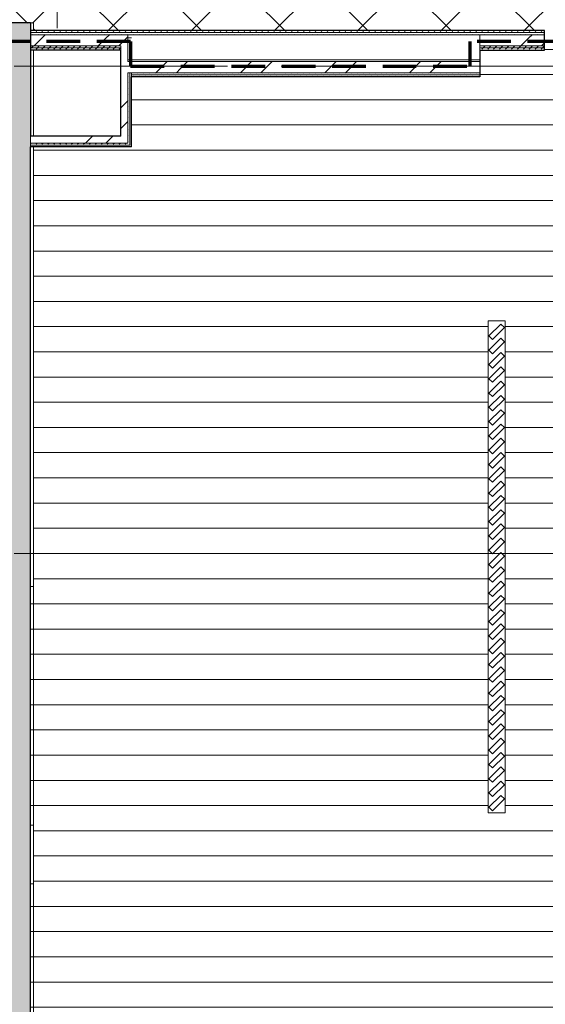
# Model space of a CAD drawing. Header units: millimetres. Extents: x -2180 to 54567, y -1945 to 22251.
# Tile 56 of 143: x 12065 to 15192, y 4817 to 10677. Entities that reach past the tile are written whole.
import ezdxf

# ---------------------------------------------------------------- set-up
doc = ezdxf.new("R2010")
doc.units = ezdxf.units.MM
for name, pattern in [('EST_Dash_2_1_', [300, 200, -100]), ('Grid Line 1_2_', [2222.5, 1270, -317.5, 317.5, -317.5]), ('Overhead', [396.875, 238.125, -158.75])]:
    doc.linetypes.add(name, pattern=pattern)
for name, color, linetype, lineweight in [('_Beyond_', 7, 'Continuous', 9), ('_Overhead_', 7, 'Overhead', 9), ('Common Edges', 7, 'Continuous', 9), ('Cut Pattern-3', 7, 'Continuous', 9), ('Floors', 7, 'Continuous', 9), ('Generic Models', 7, 'Continuous', 9), ('Generic Models-2', 7, 'Continuous', 25), ('Grids-1', 7, 'Grid Line 1_2_', 9), ('Walls', 7, 'Continuous', 9), ('Walls-1', 7, 'Continuous', 25)]:
    doc.layers.add(name, color=color, linetype=linetype, lineweight=lineweight)
for name, color, linetype, lineweight, true_color in [('Color Fill-1', 7, 'Continuous', 9, 0xab8450), ('Color Fill-3', 9, 'Continuous', 9, 0x808080), ('Cut Pattern-1', 7, 'Continuous', 9, 0x787878), ('Cut Pattern-2', 7, 'Continuous', 25, 0x787878), ('SMA_Tuletõkkesektsioon', 1, 'EST_Dash_2_1_', 70, 0xff0000)]:
    doc.layers.add(name, color=color, linetype=linetype, lineweight=lineweight, true_color=true_color)
pattern_1 = [(45, (0, 0), (0, 35.35534), [25, -25])]
pattern_2 = [(45, (0, 0), (-251.447, 251.447), []), (45, (0, 381), (-251.447, 251.447), [])]

# ---------------------------------------------------------------- blocks, each defined once
blk = doc.blocks.new('Generic Models 37 - Generic Models 2-2387743-1 Korruse põrandate plaan')
at = {"layer": 'Generic Models'}
for p, q in [((14852.5, 8885.1), (14852.5, 5957.1)), ((14952.5, 8885.1), (14852.5, 8885.1)), ((14952.5, 5957.1), (14952.5, 8885.1)), ((14852.5, 5957.1), (14952.5, 5957.1))]:
    blk.add_line(p, q, dxfattribs=at)
at = {"layer": 'Generic Models-2'}
for p, q in [((14927.3, 8865.6), (14856.6, 8794.9)), ((14948.5, 8844.4), (14927.3, 8865.6)), ((14877.8, 8773.7), (14856.6, 8794.9)), ((14877.8, 8773.7), (14948.5, 8844.4)), ((14927.3, 8780.6), (14856.6, 8709.9)), ((14877.8, 8688.7), (14948.5, 8759.4)), ((14948.5, 8759.4), (14927.3, 8780.6)), ((14877.8, 8688.7), (14856.6, 8709.9)), ((14927.3, 8695.6), (14856.6, 8624.9)), ((14877.8, 8603.7), (14948.5, 8674.4)), ((14948.5, 8674.4), (14927.3, 8695.6)), ((14877.8, 8603.7), (14856.6, 8624.9)), ((14927.3, 8610.6), (14856.6, 8539.9)), ((14877.8, 8518.7), (14948.5, 8589.4)), ((14948.5, 8589.4), (14927.3, 8610.6)), ((14877.8, 8518.7), (14856.6, 8539.9)), ((14927.3, 8525.6), (14856.6, 8454.9)), ((14877.8, 8433.7), (14948.5, 8504.4)), ((14948.5, 8504.4), (14927.3, 8525.6)), ((14877.8, 8433.7), (14856.6, 8454.9)), ((14927.3, 8440.6), (14856.6, 8369.9)), ((14948.5, 8419.4), (14927.3, 8440.6)), ((14877.8, 8348.7), (14948.5, 8419.4)), ((14877.8, 8348.7), (14856.6, 8369.9)), ((14927.3, 8355.6), (14856.6, 8284.9)), ((14877.8, 8263.7), (14948.5, 8334.4)), ((14948.5, 8334.4), (14927.3, 8355.6)), ((14877.8, 8263.7), (14856.6, 8284.9)), ((14927.3, 8270.6), (14856.6, 8199.9)), ((14948.5, 8249.4), (14927.3, 8270.6)), ((14877.8, 8178.7), (14948.5, 8249.4)), ((14877.8, 8178.7), (14856.6, 8199.9)), ((14927.3, 8185.6), (14856.6, 8114.9)), ((14877.8, 8093.7), (14948.5, 8164.4)), ((14948.5, 8164.4), (14927.3, 8185.6)), ((14877.8, 8093.7), (14856.6, 8114.9)), ((14927.3, 8100.6), (14856.6, 8029.9)), ((14948.5, 8079.4), (14927.3, 8100.6)), ((14877.8, 8008.7), (14856.6, 8029.9)), ((14877.8, 8008.7), (14948.5, 8079.4)), ((14927.3, 8015.6), (14856.6, 7944.9)), ((14877.8, 7923.7), (14948.5, 7994.4)), ((14948.5, 7994.4), (14927.3, 8015.6)), ((14877.8, 7923.7), (14856.6, 7944.9)), ((14927.3, 7930.6), (14856.6, 7859.9)), ((14948.5, 7909.4), (14927.3, 7930.6)), ((14877.8, 7838.7), (14856.6, 7859.9)), ((14877.8, 7838.7), (14948.5, 7909.4)), ((14927.3, 7845.6), (14856.6, 7774.9)), ((14877.8, 7753.7), (14948.5, 7824.4)), ((14948.5, 7824.4), (14927.3, 7845.6)), ((14877.8, 7753.7), (14856.6, 7774.9)), ((14856.6, 7689.9), (14927.3, 7760.6)), ((14948.5, 7739.4), (14877.8, 7668.7)), ((14927.3, 7760.6), (14948.5, 7739.4)), ((14856.6, 7689.9), (14877.8, 7668.7)), ((14856.6, 7604.9), (14927.3, 7675.6)), ((14927.3, 7675.6), (14948.5, 7654.4)), ((14948.5, 7654.4), (14877.8, 7583.7)), ((14856.6, 7604.9), (14877.8, 7583.7)), ((14856.6, 7519.9), (14927.3, 7590.6)), ((14948.5, 7569.4), (14877.8, 7498.7)), ((14927.3, 7590.6), (14948.5, 7569.4)), ((14856.6, 7519.9), (14877.8, 7498.7)), ((14856.6, 7434.9), (14927.3, 7505.6)), ((14927.3, 7505.6), (14948.5, 7484.4)), ((14948.5, 7484.4), (14877.8, 7413.7)), ((14856.6, 7434.9), (14877.8, 7413.7)), ((14856.6, 7349.9), (14927.3, 7420.6)), ((14948.5, 7399.4), (14877.8, 7328.7)), ((14927.3, 7420.6), (14948.5, 7399.4)), ((14856.6, 7349.9), (14877.8, 7328.7)), ((14856.6, 7264.9), (14927.3, 7335.6)), ((14927.3, 7335.6), (14948.5, 7314.4)), ((14948.5, 7314.4), (14877.8, 7243.7)), ((14856.6, 7264.9), (14877.8, 7243.7)), ((14856.6, 7179.9), (14927.3, 7250.6)), ((14948.5, 7229.4), (14877.8, 7158.7)), ((14927.3, 7250.6), (14948.5, 7229.4)), ((14856.6, 7179.9), (14877.8, 7158.7)), ((14856.6, 7094.9), (14927.3, 7165.6)), ((14927.3, 7165.6), (14948.5, 7144.4)), ((14856.6, 7094.9), (14877.8, 7073.7)), ((14948.5, 7144.4), (14877.8, 7073.7)), ((14856.6, 7009.9), (14927.3, 7080.6)), ((14948.5, 7059.4), (14877.8, 6988.7)), ((14927.3, 7080.6), (14948.5, 7059.4)), ((14856.6, 7009.9), (14877.8, 6988.7)), ((14856.6, 6924.9), (14927.3, 6995.6)), ((14948.5, 6974.4), (14877.8, 6903.7)), ((14927.3, 6995.6), (14948.5, 6974.4)), ((14856.6, 6924.9), (14877.8, 6903.7)), ((14856.6, 6839.9), (14927.3, 6910.6)), ((14948.5, 6889.4), (14877.8, 6818.7)), ((14927.3, 6910.6), (14948.5, 6889.4)), ((14856.6, 6839.9), (14877.8, 6818.7)), ((14856.6, 6754.9), (14927.3, 6825.6)), ((14948.5, 6804.4), (14877.8, 6733.7)), ((14927.3, 6825.6), (14948.5, 6804.4)), ((14856.6, 6754.9), (14877.8, 6733.7)), ((14856.6, 6669.9), (14927.3, 6740.6)), ((14927.3, 6740.6), (14948.5, 6719.4)), ((14948.5, 6719.4), (14877.8, 6648.7)), ((14856.6, 6669.9), (14877.8, 6648.7)), ((14856.6, 6584.9), (14927.3, 6655.6)), ((14948.5, 6634.4), (14877.8, 6563.7)), ((14927.3, 6655.6), (14948.5, 6634.4)), ((14856.6, 6584.9), (14877.8, 6563.7)), ((14856.6, 6499.9), (14927.3, 6570.6)), ((14927.3, 6570.6), (14948.5, 6549.4)), ((14948.5, 6549.4), (14877.8, 6478.7)), ((14856.6, 6499.9), (14877.8, 6478.7)), ((14856.6, 6414.9), (14927.3, 6485.6)), ((14948.5, 6464.4), (14877.8, 6393.7)), ((14927.3, 6485.6), (14948.5, 6464.4)), ((14856.6, 6414.9), (14877.8, 6393.7)), ((14856.6, 6329.9), (14927.3, 6400.6)), ((14927.3, 6400.6), (14948.5, 6379.4)), ((14856.6, 6329.9), (14877.8, 6308.7)), ((14948.5, 6379.4), (14877.8, 6308.7)), ((14856.6, 6244.9), (14927.3, 6315.6)), ((14948.5, 6294.4), (14877.8, 6223.7)), ((14927.3, 6315.6), (14948.5, 6294.4)), ((14856.6, 6244.9), (14877.8, 6223.7)), ((14856.6, 6159.9), (14927.3, 6230.6)), ((14927.3, 6230.6), (14948.5, 6209.4)), ((14856.6, 6159.9), (14877.8, 6138.7)), ((14948.5, 6209.4), (14877.8, 6138.7)), ((14856.6, 6074.9), (14927.3, 6145.6)), ((14948.5, 6124.4), (14877.8, 6053.7)), ((14927.3, 6145.6), (14948.5, 6124.4)), ((14856.6, 6074.9), (14877.8, 6053.7)), ((14856.6, 5989.9), (14927.3, 6060.6)), ((14948.5, 6039.4), (14877.8, 5968.7)), ((14927.3, 6060.6), (14948.5, 6039.4)), ((14856.6, 5989.9), (14877.8, 5968.7))]:
    blk.add_line(p, q, dxfattribs=at)

msp = doc.modelspace()

# ---------------------------------------------------------------- hatches: boundary and pattern name
at = {"layer": 'Color Fill-1'}
h = msp.add_hatch(dxfattribs=at)
h.set_pattern_fill('FP_39', color=256, style=0, pattern_type=2)
h.set_pattern_definition([(45, (0, 0), (-247.4874, 247.4874), []), (135, (0, 0), (-247.4874, -247.4874), [])])
h.paths.add_polyline_path([(10640.5, 10521), (10640.5, 10597.1), (11755.5, 10597.1), (11755.5, 10657.1), (12147.2, 10656.8), (12147.2, 10612.1), (15187.1, 10612.1), (15187.1, 10554.1), (15197.1, 10554.1), (15197.1, 10606.1), (16377.1, 10606.1), (16377.1, 10554.1), (16387.1, 10554.1), (16387.1, 10612.1), (20601, 10612.1), (20601, 10554.1), (20611, 10554.1), (20611, 10586.1), (21591, 10586.1), (21591, 10554.1), (21601, 10554.1), (21601, 10612.1), (23843.1, 10612.1), (23843.1, 10575.2), (24163.1, 10575.2), (24163.1, 10577.1), (24218.2, 10577.1), (24218.2, 10575.2), (25418.2, 10575.2), (25418.2, 10577.1), (25547.1, 10577.1), (25547.1, 10582.1), (26027.1, 10582.1), (26027.1, 10577.1), (30166, 10577.1), (30166, 11857.1), (27666.3, 11857.1), (27666.3, 11915.1), (27656.3, 11915.1), (27656.3, 11857.1), (27641.3, 11857.1), (27641.3, 10907.1), (27591.3, 10907.1), (27591.3, 11857.1), (26676.3, 11857.1), (26676.3, 11915.1), (26666.3, 11915.1), (26666.3, 11857.1), (21513.7, 11857.1), (21513.7, 11915.1), (21503.7, 11915.1), (21503.7, 11883.1), (20523.7, 11883.1), (20523.7, 11915.1), (20513.7, 11915.1), (20513.7, 11857.1), (15601.3, 11857.1), (15601.3, 11915.1), (15591.3, 11915.1), (15591.3, 11883.1), (14611.3, 11883.1), (14611.3, 11915.1), (14601.3, 11915.1), (14601.3, 11857.1), (9517.3, 11857.1), (9517.3, 11915.1), (9507.3, 11915.1), (9507.3, 11857.1), (8592.3, 11857.1), (8592.3, 10907.1), (8542.3, 10907.1), (8542.3, 11857.1), (8527.3, 11857.1), (8527.3, 11915.1), (8517.3, 11915.1), (8517.3, 11857.1), (6132.8, 11857.1), (6132.8, 11854.1), (5982.8, 11854.1), (5982.8, 10654.1), (6132.8, 10654.1), (6132.8, 10657.1), (10630.5, 10657.1), (10630.5, 10521)], flags=0)
at = {"layer": 'Color Fill-3'}
h = msp.add_hatch(dxfattribs=at)
h.set_pattern_fill('FP_42', color=256, style=0, pattern_type=2)
h.set_pattern_definition([(0, (0, 0), (0, 150), [])])
h.paths.add_polyline_path([(12180.5, 4258.6), (12201.6, 4258.6), (12201.6, 4354.6), (12507.5, 4354.6), (12507.5, 4258.6), (14507.5, 4258.6), (14507.5, 4354.6), (14849.5, 4354.6), (14849.5, 4558.6), (17888.7, 4558.6), (17888.7, 9122.1), (17861.7, 9122.1), (17861.7, 9712.1), (16387.1, 9712.1), (16387.1, 10554.1), (16377.1, 10554.1), (16377.1, 10516.1), (16362.1, 10516.1), (16362.1, 9366.1), (16312.1, 9366.1), (16312.1, 10516.1), (15197.1, 10516.1), (15197.1, 10554.1), (15187.1, 10554.1), (15187.1, 10496.1), (14802.1, 10496.1), (14802.1, 10336.1), (12730.5, 10336.1), (12730.5, 9919.1), (12147.2, 9919.1), (12147.2, 7302.8), (12130.5, 7302.8), (12130.5, 5884.1), (12147.2, 5884.1), (12147.2, 5534.1), (12130.5, 5534.1), (12130.5, 4354.6), (12180.5, 4354.6), (12180.5, 4281.6)], flags=0)
h.paths.add_polyline_path([(14952.5, 5957.1), (14852.5, 5957.1), (14852.5, 8885.1), (14952.5, 8885.1), (14952.5, 6764.9)], flags=0)
at = {"layer": 'Cut Pattern-1'}
h = msp.add_hatch(dxfattribs=at)
h.set_pattern_fill('FP_3', color=256, style=0, pattern_type=2)
h.set_pattern_definition(pattern_2)
h.paths.add_polyline_path([(12130.5, 10568.4), (12666, 10568.4), (12666, 10587.1), (12130.5, 10587.1)], flags=0)
h = msp.add_hatch(dxfattribs=at)
h.set_pattern_fill('FP_3', color=256, style=0, pattern_type=2)
h.set_pattern_definition(pattern_2)
h.paths.add_polyline_path([(12209.5, 10521.1), (12666, 10521.1), (12666, 10568.4), (12130.5, 10568.4), (12130.5, 10521.1), (12147.2, 10521.1)], flags=0)
h = msp.add_hatch(dxfattribs=at)
h.set_pattern_fill('FP_3', color=256, style=0, pattern_type=2)
h.set_pattern_definition(pattern_2)
h.paths.add_polyline_path([(12708, 10568.4), (12708, 10587.1), (12666, 10587.1), (12666, 10568.4)], flags=0)
h = msp.add_hatch(dxfattribs=at)
h.set_pattern_fill('FP_3', color=256, style=0, pattern_type=2)
h.set_pattern_definition(pattern_2)
h.paths.add_polyline_path([(12666, 10384.4), (12708, 10384.6), (12708, 10568.4), (12666, 10567.8), (12666, 10385.1)], flags=0)
h = msp.add_hatch(dxfattribs=at)
h.set_pattern_fill('FP_3', color=256, style=0, pattern_type=2)
h.set_pattern_definition(pattern_2)
h.paths.add_polyline_path([(15187.1, 10568.4), (15187.1, 10587.1), (14802.1, 10587.1), (14802.1, 10568.4)], flags=0)
h = msp.add_hatch(dxfattribs=at)
h.set_pattern_fill('FP_3', color=256, style=0, pattern_type=2)
h.set_pattern_definition(pattern_2)
h.paths.add_polyline_path([(15187.1, 10521.1), (15187.1, 10568.4), (14802.1, 10568.4), (14802.1, 10521.1)], flags=0)
h = msp.add_hatch(dxfattribs=at)
h.set_pattern_fill('FP_3', color=256, style=0, pattern_type=2)
h.set_pattern_definition(pattern_2)
h.paths.add_polyline_path([(12708, 9941.6), (12708, 10384.4), (12666, 10384.4), (12666, 9941.6)], flags=0)
h = msp.add_hatch(dxfattribs=at)
h.set_pattern_fill('FP_3', color=256, style=0, pattern_type=2)
h.set_pattern_definition(pattern_2)
h.paths.add_polyline_path([(14802.1, 10384.4), (14802.1, 10427.1), (12708, 10427.1), (12708, 10384.4), (13167, 10384.4)], flags=0)
h = msp.add_hatch(dxfattribs=at)
h.set_pattern_fill('FP_3', color=256, style=0, pattern_type=2)
h.set_pattern_definition(pattern_2)
h.paths.add_polyline_path([(14802.1, 10361.1), (14802.1, 10384.4), (12708, 10384.4), (12708, 10361.1), (13167, 10361.1)], flags=0)
h = msp.add_hatch(dxfattribs=at)
h.set_pattern_fill('FP_3', color=256, style=0, pattern_type=2)
h.set_pattern_definition(pattern_2)
h.paths.add_polyline_path([(12666, 9941.6), (12666, 9983.6), (12247.8, 9983.6), (12247.8, 9941.6), (12475, 9941.6)], flags=0)
msp.add_hatch(color=256, dxfattribs=at).paths.add_polyline_path([(11923.7, 4354.6), (12130.5, 4354.6), (12130.5, 7236), (11830.5, 7236), (11830.5, 4354.6)], flags=0)
at = {"layer": 'Cut Pattern-2'}
h = msp.add_hatch(color=256, dxfattribs=at)
h.paths.add_polyline_path([(8193.8, 10357.1), (10630.5, 10357.1), (10630.5, 10568.4), (6149.5, 10568.4), (6149.5, 10657.1), (6132.8, 10657.1), (6132.8, 10357.1), (8005.2, 10357.1)], flags=0)
h.paths.add_polyline_path([(12023.5, 10357.1), (12130.5, 10357.1), (12130.5, 10568.4), (11830.5, 10568.4), (11830.5, 10357.1), (11946, 10357.1)], flags=0)
h = msp.add_hatch(color=256, dxfattribs=at)
h.paths.add_polyline_path([(12110.6, 10568.4), (12130.5, 10568.4), (12130.5, 10657.1), (11830.5, 10657.1), (11830.5, 10568.4), (12083.3, 10568.4)], flags=0)
h.paths.add_polyline_path([(6328.9, 10568.4), (10630.5, 10568.4), (10630.5, 10657.1), (6149.5, 10657.1), (6149.5, 10568.4)], flags=0)
msp.add_hatch(color=256, dxfattribs=at).paths.add_polyline_path([(11830.5, 7236), (12130.5, 7236), (12130.5, 10357.1), (11830.5, 10357.1), (11830.5, 7302.8)], flags=0)
at = {"layer": 'Cut Pattern-3'}
h = msp.add_hatch(dxfattribs=at)
h.set_pattern_fill('FP_1', color=256, style=0, pattern_type=2)
h.set_pattern_definition(pattern_1)
h.paths.add_polyline_path([(12545.4, 10599.6), (12730.5, 10599.6), (12730.5, 10612.1), (12130.5, 10612.1), (12130.5, 10599.6), (12198.5, 10599.6)], flags=0)
h = msp.add_hatch(dxfattribs=at)
h.set_pattern_fill('FP_1', color=256, style=0, pattern_type=2)
h.set_pattern_definition(pattern_1)
h.paths.add_polyline_path([(12856.2, 10599.6), (14802.1, 10599.6), (14802.1, 10612.1), (12730.5, 10612.1), (12730.5, 10599.6)], flags=0)
h = msp.add_hatch(dxfattribs=at)
h.set_pattern_fill('FP_1', color=256, style=0, pattern_type=2)
h.set_pattern_definition(pattern_1)
h.paths.add_polyline_path([(14802.1, 10599.6), (15187.1, 10599.6), (15187.1, 10612.1), (14802.1, 10612.1)], flags=0)
h = msp.add_hatch(dxfattribs=at)
h.set_pattern_fill('FP_1', color=256, style=0, pattern_type=2)
h.set_pattern_definition(pattern_1)
h.paths.add_polyline_path([(12666, 10587.1), (12730.5, 10587.1), (12730.5, 10599.6), (12130.5, 10599.6), (12130.5, 10587.1), (12545.4, 10587.1)], flags=0)
h = msp.add_hatch(dxfattribs=at)
h.set_pattern_fill('FP_1', color=256, style=0, pattern_type=2)
h.set_pattern_definition(pattern_1)
h.paths.add_polyline_path([(12856.2, 10587.1), (14802.1, 10587.1), (14802.1, 10599.6), (12730.5, 10599.6), (12730.5, 10587.1)], flags=0)
h = msp.add_hatch(dxfattribs=at)
h.set_pattern_fill('FP_1', color=256, style=0, pattern_type=2)
h.set_pattern_definition(pattern_1)
h.paths.add_polyline_path([(14802.1, 10587.1), (15187.1, 10587.1), (15187.1, 10599.6), (14802.1, 10599.6)], flags=0)
h = msp.add_hatch(dxfattribs=at)
h.set_pattern_fill('FP_1', color=256, style=0, pattern_type=2)
h.set_pattern_definition(pattern_1)
h.paths.add_polyline_path([(12666, 10508.6), (12666, 10521.1), (12130.5, 10521.1), (12130.5, 10508.6), (12545.4, 10508.6)], flags=0)
h = msp.add_hatch(dxfattribs=at)
h.set_pattern_fill('FP_1', color=256, style=0, pattern_type=2)
h.set_pattern_definition(pattern_1)
h.paths.add_polyline_path([(12221, 10496.1), (12666, 10496.1), (12666, 10508.6), (12130.5, 10508.6), (12130.5, 10496.1), (12147.2, 10496.1)], flags=0)
h = msp.add_hatch(dxfattribs=at)
h.set_pattern_fill('FP_1', color=256, style=0, pattern_type=2)
h.set_pattern_definition(pattern_1)
h.paths.add_polyline_path([(15187.1, 10508.6), (15187.1, 10521.1), (14802.1, 10521.1), (14802.1, 10508.6)], flags=0)
h = msp.add_hatch(dxfattribs=at)
h.set_pattern_fill('FP_1', color=256, style=0, pattern_type=2)
h.set_pattern_definition(pattern_1)
h.paths.add_polyline_path([(15187.1, 10496.1), (15187.1, 10508.6), (14802.1, 10508.6), (14802.1, 10496.1)], flags=0)
h = msp.add_hatch(dxfattribs=at)
h.set_pattern_fill('FP_1', color=256, style=0, pattern_type=2)
h.set_pattern_definition(pattern_1)
h.paths.add_polyline_path([(12720.5, 9929.1), (12720.5, 10361.1), (12708, 10361.1), (12708, 9929.1)], flags=0)
h = msp.add_hatch(dxfattribs=at)
h.set_pattern_fill('FP_1', color=256, style=0, pattern_type=2)
h.set_pattern_definition(pattern_1)
h.paths.add_polyline_path([(12730.5, 10348.6), (14802.1, 10348.6), (14802.1, 10361.1), (12730.5, 10361.1)], flags=0)
h = msp.add_hatch(dxfattribs=at)
h.set_pattern_fill('FP_1', color=256, style=0, pattern_type=2)
h.set_pattern_definition(pattern_1)
h.paths.add_polyline_path([(12730.5, 10336.1), (14802.1, 10336.1), (14802.1, 10348.6), (12730.5, 10348.6)], flags=0)
h = msp.add_hatch(dxfattribs=at)
h.set_pattern_fill('FP_1', color=256, style=0, pattern_type=2)
h.set_pattern_definition(pattern_1)
h.paths.add_polyline_path([(12130.5, 9929.1), (12247.8, 9929.1), (12247.8, 9941.6), (12130.5, 9941.6)], flags=0)
h = msp.add_hatch(dxfattribs=at)
h.set_pattern_fill('FP_1', color=256, style=0, pattern_type=2)
h.set_pattern_definition(pattern_1)
h.paths.add_polyline_path([(12708, 9929.1), (12708, 9941.6), (12247.8, 9941.6), (12247.8, 9929.1), (12707.7, 9929.1)], flags=0)

# ---------------------------------------------------------------- linework, layer by layer
at = {"layer": '_Beyond_'}
for p, q in [((12130.5, 5884.1), (12147.2, 5884.1)), ((12147.2, 5534.1), (12130.5, 5534.1))]:
    msp.add_line(p, q, dxfattribs=at)
at = {"layer": '_Overhead_'}
msp.add_line((12288.4, 13642.1), (12288.4, 10612.1), dxfattribs=at)
at = {"layer": 'Common Edges'}
for p, q in [((15187.1, 10599.6), (12130.5, 10599.6)), ((15187.1, 10587.1), (12130.5, 10587.1)), ((12708, 10427.1), (12708, 10587.1)), ((14802.1, 10496.1), (14802.1, 10587.1)), ((12666, 10521.1), (12130.5, 10521.1)), ((12666, 10508.6), (12130.5, 10508.6)), ((12666, 10496.1), (12666, 10521.1)), ((15187.1, 10521.1), (14802.1, 10521.1)), ((15187.1, 10508.6), (14802.1, 10508.6)), ((14802.1, 10437.1), (12708, 10437.1)), ((14802.1, 10427.1), (12708, 10427.1)), ((12708, 9941.6), (12708, 10361.1)), ((14802.1, 10361.1), (12708, 10361.1)), ((12720.5, 9929.1), (12720.5, 10361.1)), ((12730.5, 10336.1), (12730.5, 10361.1)), ((14802.1, 10348.6), (12730.5, 10348.6)), ((12130.5, 9983.6), (12130.5, 9919.1)), ((12130.5, 9941.6), (12708, 9941.6)), ((12130.5, 9929.1), (12720.5, 9929.1))]:
    msp.add_line(p, q, dxfattribs=at)
at = {"layer": 'Floors'}
for p, q in [((12130.5, 10657.1), (12147.2, 10657.1)), ((12147.2, 10657.1), (12147.2, 10612.1)), ((12147.2, 10496.1), (12147.2, 9983.6)), ((12147.2, 9919.1), (12147.2, 4354.6))]:
    msp.add_line(p, q, dxfattribs=at)
at = {"layer": 'Grids-1'}
for p, q in [((919.8, 10400), (34984.4, 10400)), ((919.8, 7500), (34984.4, 7500))]:
    msp.add_line(p, q, dxfattribs=at)
at = {"layer": 'SMA_Tuletõkkesektsioon'}
for p, q in [((12724.7, 10547.1), (3300, 10547.1)), ((12724.7, 10547.1), (12724.7, 10400)), ((17987.1, 10547.1), (14744.7, 10547.1)), ((14744.7, 10400), (14744.7, 10547.1)), ((12724.7, 10400), (14744.7, 10400))]:
    msp.add_line(p, q, dxfattribs=at)
at = {"layer": 'Walls'}
for p, q in [((12708, 10568.4), (12730.5, 10568.4)), ((12147.2, 7302.8), (12130.5, 7302.8))]:
    msp.add_line(p, q, dxfattribs=at)
at = {"layer": 'Walls-1'}
for p, q in [((12130.5, 10657.1), (11830.5, 10657.1)), ((12130.5, 10657.1), (12130.5, 9983.6)), ((15187.1, 10612.1), (12130.5, 10612.1)), ((15187.1, 10496.1), (15187.1, 10612.1)), ((12666, 10496.1), (12130.5, 10496.1)), ((12666, 9983.6), (12666, 10496.1)), ((14802.1, 10496.1), (15187.1, 10496.1)), ((14802.1, 10496.1), (14802.1, 10336.1)), ((12730.5, 9919.1), (12730.5, 10336.1)), ((14802.1, 10336.1), (12730.5, 10336.1)), ((12666, 9983.6), (12130.5, 9983.6)), ((12130.5, 4354.6), (12130.5, 9919.1)), ((12730.5, 9919.1), (12130.5, 9919.1))]:
    msp.add_line(p, q, dxfattribs=at)

# ---------------------------------------------------------------- block references
at = {"layer": 'Generic Models'}
msp.add_blockref('Generic Models 37 - Generic Models 2-2387743-1 Korruse põrandate plaan', (0, 0), dxfattribs=at)

doc.saveas('drawing.dxf')
